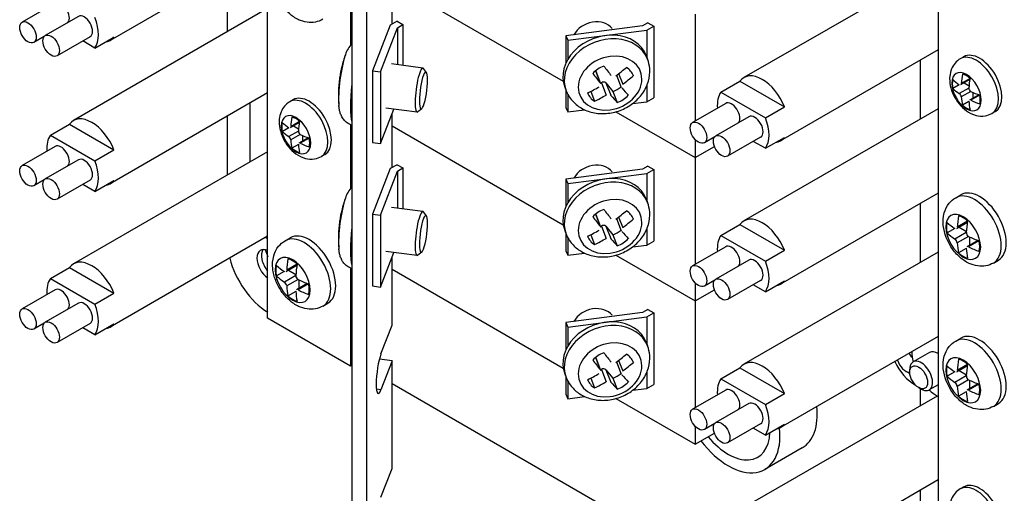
# Model space of a CAD drawing. Header units: inches. Extents: x 0 to 26.5, y 0 to 16.9.
# Tile 8 of 24: x 21.832 to 23.409, y 5.295 to 6.053. Entities that reach past the tile are written whole.
import ezdxf

# ---------------------------------------------------------------- set-up
doc = ezdxf.new("R2010")
doc.units = ezdxf.units.IN
doc.header["$LTSCALE"] = 0.5
doc.header["$MEASUREMENT"] = 0
doc.layers.add('AM_VIS', color=7, linetype='Continuous', lineweight=30)

msp = doc.modelspace()

# ---------------------------------------------------------------- linework, layer by layer
at = {"layer": 'AM_VIS', "color": 53}
for p, q in [((23.3029, 6.3329), (23.3029, 4.9551)), ((22.2289, 5.5751), (22.2289, 6.2599)), ((22.3615, 6.1149), (22.3615, 6.0124)), ((22.8351, 5.996), (22.8374, 5.9902)), ((22.4775, 5.9759), (22.4275, 5.9824)), ((22.4832, 5.969), (22.4786, 5.9752)), ((22.754, 5.9716), (22.7615, 5.9522)), ((22.7544, 5.971), (22.7621, 5.9512)), ((22.7877, 5.9645), (22.7953, 5.9448)), ((22.791, 5.9669), (22.7975, 5.9501)), ((22.8144, 5.9643), (22.8147, 5.9637)), ((22.7047, 5.9455), (22.707, 5.9396)), ((22.762, 5.9515), (22.7634, 5.9524)), ((22.7634, 5.9524), (22.7711, 5.9327)), ((22.7706, 5.952), (22.7783, 5.9323)), ((22.7706, 5.952), (22.7819, 5.9385)), ((22.7464, 5.9385), (22.7525, 5.9227)), ((22.7819, 5.9385), (22.7889, 5.9206)), ((22.4684, 5.9053), (22.4184, 5.9117)), ((22.4756, 5.9105), (22.4696, 5.9057)), ((22.3615, 5.8853), (22.3615, 5.7828)), ((22.8351, 5.7664), (22.8374, 5.7606)), ((22.4775, 5.7463), (22.4275, 5.7527)), ((22.4832, 5.7394), (22.4786, 5.7455)), ((22.754, 5.742), (22.7615, 5.7226)), ((22.7544, 5.7413), (22.7621, 5.7216)), ((22.7877, 5.7348), (22.7953, 5.7152)), ((22.791, 5.7373), (22.7975, 5.7205)), ((22.8144, 5.7347), (22.8147, 5.7341)), ((22.7047, 5.7158), (22.707, 5.71)), ((22.7464, 5.7089), (22.7525, 5.6931)), ((22.762, 5.7218), (22.7634, 5.7228)), ((22.7634, 5.7228), (22.7711, 5.7031)), ((22.7706, 5.7224), (22.7783, 5.7027)), ((22.7706, 5.7224), (22.7819, 5.7089)), ((22.7819, 5.7089), (22.7889, 5.6909)), ((22.4684, 5.6756), (22.4184, 5.6821)), ((22.4756, 5.6809), (22.4696, 5.6761)), ((22.3615, 5.6557), (22.3615, 5.4986)), ((22.3615, 5.4986), (22.2289, 5.5751)), ((22.8351, 5.5368), (22.8374, 5.5309)), ((22.754, 5.5124), (22.7615, 5.493)), ((22.7544, 5.5117), (22.7621, 5.4919)), ((22.7877, 5.5052), (22.7953, 5.4856)), ((22.791, 5.5077), (22.7975, 5.4909)), ((22.8144, 5.5051), (22.8147, 5.5044)), ((22.3639, 5.4999), (22.3615, 5.4986)), ((22.762, 5.4922), (22.7634, 5.4931)), ((22.7634, 5.4931), (22.7711, 5.4734)), ((22.7706, 5.4927), (22.7783, 5.473)), ((22.7706, 5.4927), (22.7819, 5.4792)), ((22.7047, 5.4862), (22.707, 5.4803)), ((22.7464, 5.4793), (22.7525, 5.4634)), ((22.7819, 5.4792), (22.7889, 5.4613))]:
    msp.add_line(p, q, dxfattribs=at)
at = {"layer": 'AM_VIS', "color": 31}
for p, q in [((22.3874, 6.2879), (22.3874, 5.1429)), ((22.3639, 6.2546), (22.3639, 5.146)), ((22.4283, 6.0462), (22.4283, 6.1331)), ((22.4283, 5.8165), (22.4283, 5.9034)), ((22.4283, 5.5643), (22.4283, 5.6738)), ((22.4104, 5.5181), (22.4283, 5.5643)), ((22.4283, 5.5069), (22.4078, 5.5096)), ((22.4283, 5.5069), (22.4104, 5.4607)), ((22.4283, 5.3347), (22.4283, 5.5069)), ((22.4104, 5.4607), (22.4031, 5.4616)), ((22.4104, 5.2885), (22.4283, 5.3347))]:
    msp.add_line(p, q, dxfattribs=at)
at = {"layer": 'AM_VIS', "color": 240}
for p, q in [((22.2289, 6.1658), (21.9764, 6.0199)), ((23.3029, 6.1403), (22.9917, 5.9607)), ((21.8887, 6.08), (21.8356, 6.0494)), ((21.9258, 6.0586), (21.8727, 6.028)), ((22.2274, 6.0706), (21.9178, 5.8918)), ((21.8711, 6.0266), (21.8544, 6.0169)), ((21.9445, 6.0261), (21.8915, 5.9955)), ((21.9522, 6.008), (21.9827, 6.0256)), ((21.9522, 6.008), (21.9327, 6.0193)), ((23.3029, 6.005), (23.0503, 5.8592)), ((22.9549, 5.9374), (22.9854, 5.955)), ((22.9854, 5.955), (23.0566, 5.9139)), ((22.2289, 5.9361), (21.9764, 5.7903)), ((22.9549, 5.9374), (23.0261, 5.8963)), ((22.9626, 5.9193), (22.9095, 5.8887)), ((23.0261, 5.8963), (23.0566, 5.9139)), ((23.3029, 5.9107), (22.9917, 5.731)), ((21.881, 5.8685), (21.9115, 5.8861)), ((21.9115, 5.8861), (21.9827, 5.845)), ((22.9997, 5.8979), (22.9467, 5.8672)), ((21.881, 5.8685), (21.9522, 5.8274)), ((22.945, 5.8658), (22.9283, 5.8562)), ((23.0184, 5.8654), (22.9654, 5.8348)), ((23.0261, 5.8473), (23.0066, 5.8585)), ((23.0261, 5.8473), (23.0566, 5.8649)), ((21.8887, 5.8504), (21.8356, 5.8198)), ((22.2289, 5.8418), (21.9178, 5.6621)), ((21.9522, 5.8274), (21.9827, 5.845)), ((21.9258, 5.829), (21.8727, 5.7983)), ((21.8711, 5.7969), (21.8544, 5.7873)), ((21.9445, 5.7965), (21.8915, 5.7659)), ((21.9522, 5.7784), (21.9327, 5.7896)), ((21.9522, 5.7784), (21.9827, 5.796)), ((23.3029, 5.7754), (23.0503, 5.6296)), ((22.9549, 5.7077), (22.9854, 5.7253)), ((22.9854, 5.7253), (23.0566, 5.6842)), ((22.2289, 5.7065), (21.9764, 5.5607)), ((22.9549, 5.7077), (23.0261, 5.6666)), ((22.9626, 5.6896), (22.9095, 5.659)), ((23.3029, 5.681), (22.9917, 5.5014)), ((23.0261, 5.6666), (23.0566, 5.6842)), ((22.9997, 5.6682), (22.9467, 5.6376)), ((21.881, 5.6388), (21.9115, 5.6564)), ((21.9115, 5.6564), (21.9827, 5.6154)), ((21.881, 5.6388), (21.9522, 5.5977)), ((22.945, 5.6362), (22.9283, 5.6266)), ((23.0184, 5.6357), (22.9654, 5.6051)), ((23.0261, 5.6176), (23.0566, 5.6353)), ((21.8887, 5.6208), (21.8356, 5.5901)), ((21.9522, 5.5977), (21.9827, 5.6154)), ((23.0261, 5.6176), (23.0066, 5.6289)), ((21.9258, 5.5993), (21.8727, 5.5687)), ((21.8711, 5.5673), (21.8544, 5.5577)), ((21.9445, 5.5668), (21.8915, 5.5362)), ((21.9522, 5.5488), (21.9327, 5.56)), ((21.9522, 5.5488), (21.9827, 5.5664)), ((23.3029, 5.5457), (23.0503, 5.3999)), ((22.9549, 5.4781), (22.9854, 5.4957)), ((22.9854, 5.4957), (23.0566, 5.4546)), ((22.9549, 5.4781), (23.0261, 5.437)), ((22.9626, 5.46), (22.9095, 5.4294)), ((23.3013, 5.4505), (22.9917, 5.2718)), ((23.0261, 5.437), (23.0566, 5.4546)), ((22.9997, 5.4386), (22.9467, 5.408)), ((22.945, 5.4065), (22.9283, 5.3969)), ((23.0184, 5.4061), (22.9654, 5.3755)), ((23.0261, 5.388), (23.0066, 5.3993)), ((23.0261, 5.388), (23.0566, 5.4056)), ((23.3029, 5.3161), (23.0503, 5.1703))]:
    msp.add_line(p, q, dxfattribs=at)
at = {"layer": 'AM_VIS', "color": 72}
for p, q in [((22.1645, 6.0342), (22.1645, 6.1286)), ((22.1645, 5.8046), (22.1645, 5.8989)), ((23.289, 5.5204), (23.2626, 5.5052)), ((23.2573, 5.4888), (23.2573, 5.4934)), ((22.9059, 5.1941), (22.4283, 5.4698)), ((23.2716, 5.464), (23.2756, 5.4617)), ((23.3029, 5.4687), (23.2885, 5.4604))]:
    msp.add_line(p, q, dxfattribs=at)
at = {"layer": 'AM_VIS', "color": 181}
for p, q in [((22.4283, 6.1128), (22.7022, 5.9547)), ((22.9136, 6.0623), (22.9136, 5.891)), ((22.8294, 6.0435), (22.7067, 6.0276)), ((22.838, 6.0485), (22.8294, 6.0435)), ((22.8363, 6.0367), (22.8473, 6.0431)), ((22.838, 6.0485), (22.8473, 6.0431)), ((22.8473, 6.0431), (22.8473, 5.9283)), ((22.7067, 6.0276), (22.7095, 6.0204)), ((22.7067, 6.0276), (22.7067, 5.9841)), ((22.7095, 6.0204), (22.8363, 6.0367)), ((22.8363, 6.0367), (22.8363, 5.993)), ((22.7095, 6.0204), (22.7095, 5.9896)), ((22.8363, 5.9478), (22.8363, 5.9219)), ((22.7067, 5.9403), (22.7067, 5.9128)), ((22.7095, 5.934), (22.7095, 5.9055)), ((22.8133, 5.919), (22.8363, 5.9219)), ((22.8363, 5.9219), (22.8473, 5.9283)), ((22.7067, 5.9128), (22.7095, 5.9055)), ((22.7095, 5.9055), (22.7364, 5.909)), ((22.7867, 5.9059), (22.9136, 5.8326)), ((22.9136, 5.8615), (22.9136, 5.8326)), ((22.9136, 5.8326), (22.9444, 5.8504))]:
    msp.add_line(p, q, dxfattribs=at)
at = {"layer": 'AM_VIS', "color": 201}
for p, q in [((22.4283, 6.1128), (22.7022, 5.9547)), ((22.4253, 6.0444), (22.3969, 5.9712)), ((22.4095, 5.9696), (22.4369, 6.0404)), ((22.4363, 6.0508), (22.4253, 6.0444)), ((22.4363, 6.0508), (22.4456, 6.0454)), ((22.4369, 6.0404), (22.4456, 6.0454)), ((22.4369, 6.0404), (22.4369, 5.9812)), ((22.4456, 6.0454), (22.4456, 5.98)), ((22.3969, 5.9712), (22.4095, 5.9696)), ((22.3969, 5.9712), (22.3969, 5.8564)), ((22.4095, 5.9696), (22.4095, 5.8548)), ((22.4095, 5.8548), (22.4309, 5.9101)), ((22.7867, 5.9059), (22.9136, 5.8326)), ((22.4283, 5.8832), (22.7022, 5.725)), ((22.4283, 5.8832), (22.7022, 5.725)), ((22.3969, 5.8564), (22.4095, 5.8548)), ((22.9136, 5.8326), (22.9444, 5.8504)), ((22.4363, 5.8211), (22.4253, 5.8148)), ((22.4363, 5.8211), (22.4456, 5.8158)), ((22.9136, 5.8326), (22.9136, 5.6614)), ((22.4253, 5.8148), (22.3969, 5.7416)), ((22.4095, 5.74), (22.4369, 5.8108)), ((22.4369, 5.8108), (22.4456, 5.8158)), ((22.4369, 5.8108), (22.4369, 5.7515)), ((22.4456, 5.8158), (22.4456, 5.7504)), ((22.8294, 5.8138), (22.7067, 5.798)), ((22.7095, 5.7907), (22.8363, 5.8071)), ((22.838, 5.8188), (22.8294, 5.8138)), ((22.8363, 5.8071), (22.8473, 5.8135)), ((22.8363, 5.8071), (22.8363, 5.7634)), ((22.838, 5.8188), (22.8473, 5.8135)), ((22.8473, 5.8135), (22.8473, 5.6987)), ((22.7067, 5.798), (22.7095, 5.7907)), ((22.7067, 5.798), (22.7067, 5.7545)), ((22.7095, 5.7907), (22.7095, 5.7599)), ((22.3969, 5.7416), (22.4095, 5.74)), ((22.3969, 5.7416), (22.3969, 5.6268)), ((22.4095, 5.74), (22.4095, 5.6251)), ((22.7067, 5.7106), (22.7067, 5.6832)), ((22.8363, 5.7181), (22.8363, 5.6923)), ((22.7095, 5.7044), (22.7095, 5.6759)), ((22.8363, 5.6923), (22.8473, 5.6987)), ((22.4095, 5.6251), (22.4309, 5.6805)), ((22.7067, 5.6832), (22.7095, 5.6759)), ((22.7095, 5.6759), (22.7364, 5.6794)), ((22.8133, 5.6893), (22.8363, 5.6923)), ((22.7867, 5.6762), (22.9136, 5.603)), ((22.7867, 5.6762), (22.9136, 5.603)), ((22.4283, 5.6535), (22.7022, 5.4954)), ((22.9136, 5.6318), (22.9136, 5.603)), ((22.3969, 5.6268), (22.4095, 5.6251)), ((22.9136, 5.603), (22.9444, 5.6208)), ((22.9136, 5.603), (22.9444, 5.6208)), ((22.9136, 5.603), (22.9136, 5.4317)), ((22.8294, 5.5842), (22.7067, 5.5683)), ((22.838, 5.5892), (22.8294, 5.5842)), ((22.8363, 5.5775), (22.8473, 5.5838)), ((22.838, 5.5892), (22.8473, 5.5838)), ((22.8473, 5.5838), (22.8473, 5.469)), ((22.7067, 5.5683), (22.7095, 5.5611)), ((22.7067, 5.5683), (22.7067, 5.5249)), ((22.7095, 5.5611), (22.8363, 5.5775)), ((22.8363, 5.5775), (22.8363, 5.5338)), ((22.7095, 5.5611), (22.7095, 5.5303)), ((22.8363, 5.4885), (22.8363, 5.4626)), ((22.7067, 5.481), (22.7067, 5.4535)), ((22.7095, 5.4747), (22.7095, 5.4463)), ((22.8133, 5.4597), (22.8363, 5.4626)), ((22.8363, 5.4626), (22.8473, 5.469)), ((22.7067, 5.4535), (22.7095, 5.4463)), ((22.7095, 5.4463), (22.7364, 5.4497)), ((22.7867, 5.4466), (22.9136, 5.3733)), ((22.9136, 5.4022), (22.9136, 5.3733)), ((22.9136, 5.3733), (22.9444, 5.3911))]:
    msp.add_line(p, q, dxfattribs=at)
at = {"layer": 'AM_VIS', "color": 161}
for p, q in [((23.3438, 5.994), (23.3383, 5.9908)), ((23.2741, 5.9884), (23.2741, 5.8941)), ((23.3366, 5.9492), (23.3263, 5.9433)), ((23.3537, 5.9574), (23.3388, 5.9488)), ((23.3539, 5.959), (23.3398, 5.9509)), ((23.3444, 5.9521), (23.3523, 5.9475)), ((23.352, 5.9438), (23.3367, 5.935)), ((23.3551, 5.9385), (23.3398, 5.9297)), ((23.3677, 5.9332), (23.3528, 5.9246)), ((23.3692, 5.9326), (23.3551, 5.9244)), ((23.3584, 5.937), (23.3584, 5.9278)), ((22.2002, 5.9195), (22.2002, 5.8252)), ((22.2699, 5.9252), (22.2644, 5.922)), ((23.352, 5.9225), (23.3417, 5.9165)), ((23.3945, 5.9064), (23.3889, 5.9032)), ((22.2797, 5.8885), (22.2649, 5.88)), ((22.28, 5.8902), (22.2659, 5.882)), ((22.2705, 5.8832), (22.2784, 5.8786)), ((22.2627, 5.8803), (22.2524, 5.8744)), ((22.2781, 5.8749), (22.2628, 5.8661)), ((22.2812, 5.8697), (22.2659, 5.8608)), ((22.2845, 5.8681), (22.2845, 5.8589)), ((22.2781, 5.8536), (22.2678, 5.8477)), ((22.2937, 5.8643), (22.2789, 5.8557)), ((22.2953, 5.8637), (22.2812, 5.8555)), ((22.3206, 5.8375), (22.315, 5.8343)), ((23.2741, 5.7588), (23.2741, 5.6644)), ((22.2256, 5.7046), (22.2289, 5.7026)), ((23.2741, 5.4625), (23.2741, 5.4348)), ((23.2741, 5.2995), (23.2741, 5.2051)), ((23.3438, 5.3051), (23.3383, 5.3019))]:
    msp.add_line(p, q, dxfattribs=at)
at = {"layer": 'AM_VIS', "color": 132}
for p, q in [((23.3309, 5.7682), (23.339, 5.7729)), ((23.3496, 5.7286), (23.3322, 5.7185)), ((23.3499, 5.7305), (23.3333, 5.7209)), ((23.3295, 5.7189), (23.317, 5.7117)), ((23.3479, 5.7125), (23.3297, 5.702)), ((23.3362, 5.7208), (23.348, 5.714)), ((22.257, 5.6993), (22.2651, 5.704)), ((23.3516, 5.7062), (23.3333, 5.6957)), ((23.3663, 5.6996), (23.3489, 5.6896)), ((23.3681, 5.6989), (23.3516, 5.6894)), ((23.3529, 5.7056), (23.3529, 5.6919)), ((23.3479, 5.687), (23.3354, 5.6798)), ((22.276, 5.6616), (22.2594, 5.652)), ((23.3913, 5.6636), (23.3993, 5.6683)), ((22.2556, 5.6501), (22.243, 5.6428)), ((22.2757, 5.6597), (22.2582, 5.6496)), ((22.2622, 5.6519), (22.2741, 5.6451)), ((22.274, 5.6436), (22.2558, 5.6331)), ((22.2776, 5.6373), (22.2594, 5.6268)), ((22.2924, 5.6307), (22.2749, 5.6207)), ((22.2942, 5.63), (22.2776, 5.6205)), ((22.279, 5.6367), (22.279, 5.623)), ((22.274, 5.6182), (22.2615, 5.6109)), ((22.3173, 5.5947), (22.3254, 5.5994)), ((23.3309, 5.5385), (23.339, 5.5432)), ((23.3295, 5.4893), (23.317, 5.4821)), ((23.3496, 5.4989), (23.3322, 5.4889)), ((23.3499, 5.5008), (23.3333, 5.4913)), ((23.3362, 5.4912), (23.348, 5.4843)), ((23.3479, 5.4829), (23.3297, 5.4724)), ((23.3516, 5.4766), (23.3333, 5.466)), ((23.3529, 5.4759), (23.3529, 5.4622)), ((23.3479, 5.4574), (23.3354, 5.4502)), ((23.3663, 5.47), (23.3489, 5.4599)), ((23.3681, 5.4693), (23.3516, 5.4597)), ((23.3913, 5.434), (23.3993, 5.4386))]:
    msp.add_line(p, q, dxfattribs=at)
at = {"layer": 'AM_VIS', "color": 33}
for p, q in [((23.3025, 5.5455), (23.3029, 5.5453)), ((23.2508, 5.4905), (23.2549, 5.4881)), ((23.2663, 5.4679), (23.2671, 5.4674)), ((23.3019, 5.4502), (23.3029, 5.4496))]:
    msp.add_line(p, q, dxfattribs=at)
at = {"layer": 'AM_VIS', "color": 150}
msp.add_line((23.0849, 5.3675), (23.0252, 5.3331), dxfattribs=at)
at = {"layer": 'AM_VIS', "color": 53}
for centre, radius, start, end in [((22.3975, 5.9831), 0.0463, 136.5548, 162.0986), ((22.5297, 5.9333), 0.1875, 160.0181, 166.2819), ((22.5297, 5.9333), 0.1875, 172.0818, 185.2489), ((22.3975, 5.7534), 0.0463, 136.5548, 162.0986), ((22.5297, 5.7036), 0.1875, 160.0181, 166.2819), ((22.5297, 5.7036), 0.1875, 172.0818, 185.2489)]:
    msp.add_arc(centre, radius, start, end, dxfattribs=at)
at = {"layer": 'AM_VIS', "color": 161}
for centre, radius, start, end in [((23.3317, 5.9286), 0.00814, 7.9516, 52.0484), ((23.3578, 5.9437), 0.00582, 178.3467, 241.6533), ((22.2839, 5.8748), 0.00582, 178.3467, 241.6533), ((22.2578, 5.8597), 0.00814, 7.9516, 52.0484)]:
    msp.add_arc(centre, radius, start, end, dxfattribs=at)
at = {"layer": 'AM_VIS', "color": 132}
for centre, radius, start, end in [((23.355, 5.7124), 0.00706, 178.9316, 241.0684), ((23.324, 5.6945), 0.00946, 7.3443, 52.6557), ((22.25, 5.6256), 0.00946, 7.3443, 52.6557), ((22.2811, 5.6435), 0.00706, 178.9316, 241.0684), ((23.324, 5.4648), 0.00946, 7.3443, 52.6557), ((23.355, 5.4827), 0.00706, 178.9316, 241.0684)]:
    msp.add_arc(centre, radius, start, end, dxfattribs=at)
at = {"layer": 'AM_VIS', "color": 240}
for centre, major_axis, start_param, end_param in [((21.898, 6.0638), (-0.0094, 0.0162), 3.342434, 6.283185), ((21.9352, 6.0424), (-0.0094, 0.0162), 3.141593, 6.283185), ((21.9166, 6.0531), (-0.0293, 0.0507), 3.389479, 4.464502), ((21.845, 6.0332), (-0.0094, 0.0162), 0.785398, 7.068583), ((21.8821, 6.0117), (-0.0094, 0.0162), 0.785398, 7.068583), ((21.9471, 6.0707), (-0.0293, 0.0507), 2.893706, 3.389479), ((23.021, 5.9099), (-0.0293, 0.0507), 4.464502, 6.531072), ((22.9905, 5.8923), (-0.0293, 0.0507), 0.247887, 0.880476), ((22.972, 5.903), (-0.0094, 0.0162), 3.342434, 6.283185), ((23.0091, 5.8816), (-0.0094, 0.0162), 3.141593, 6.283185), ((21.9471, 5.841), (-0.0293, 0.0507), 4.464502, 6.531072), ((22.9189, 5.8724), (-0.0094, 0.0162), 0.785398, 7.068583), ((22.9905, 5.8923), (-0.0293, 0.0507), 3.389479, 4.464502), ((21.9166, 5.8234), (-0.0293, 0.0507), 0.247887, 0.880476), ((22.956, 5.851), (-0.0094, 0.0162), 0.785398, 7.068583), ((21.898, 5.8342), (-0.0094, 0.0162), 3.342434, 6.283185), ((23.021, 5.9099), (-0.0293, 0.0507), 2.893706, 3.389479), ((21.845, 5.8035), (-0.0094, 0.0162), 0.785398, 7.068583), ((21.9352, 5.8127), (-0.0094, 0.0162), 3.141593, 6.283185), ((21.9166, 5.8234), (-0.0293, 0.0507), 3.389479, 4.464502), ((21.8821, 5.7821), (-0.0094, 0.0162), 0.785398, 7.068583), ((21.9471, 5.841), (-0.0293, 0.0507), 2.893706, 3.389479), ((23.021, 5.6803), (-0.0293, 0.0507), 4.464502, 6.531072), ((22.9905, 5.6627), (-0.0293, 0.0507), 0.247887, 0.880476), ((22.972, 5.6734), (-0.0094, 0.0162), 3.342434, 6.283185), ((21.9471, 5.6114), (-0.0293, 0.0507), 4.464502, 6.531072), ((22.9189, 5.6428), (-0.0094, 0.0162), 0.785398, 7.068583), ((23.0091, 5.652), (-0.0094, 0.0162), 3.141593, 6.283185), ((22.9905, 5.6627), (-0.0293, 0.0507), 3.389479, 4.464502), ((21.9166, 5.5938), (-0.0293, 0.0507), 0.247887, 0.880476), ((22.956, 5.6214), (-0.0094, 0.0162), 0.785398, 7.068583), ((23.021, 5.6803), (-0.0293, 0.0507), 2.893706, 3.389479), ((21.898, 5.6045), (-0.0094, 0.0162), 3.342434, 6.283185), ((21.9352, 5.5831), (-0.0094, 0.0162), 3.141593, 6.283185), ((21.845, 5.5739), (-0.0094, 0.0162), 0.785398, 7.068583), ((21.9166, 5.5938), (-0.0293, 0.0507), 3.389479, 4.464502), ((21.8821, 5.5525), (-0.0094, 0.0162), 0.785398, 7.068583), ((21.9471, 5.6114), (-0.0293, 0.0507), 2.893706, 3.389479), ((23.021, 5.4507), (-0.0293, 0.0507), 4.464502, 6.531072), ((22.9905, 5.4331), (-0.0293, 0.0507), 0.247887, 0.880476), ((22.972, 5.4438), (-0.0094, 0.0162), 3.342434, 6.283185), ((23.0091, 5.4223), (-0.0094, 0.0162), 3.141593, 6.283185), ((22.9189, 5.4131), (-0.0094, 0.0162), 0.785398, 7.068583), ((22.9905, 5.4331), (-0.0293, 0.0507), 3.389479, 4.464502), ((22.956, 5.3917), (-0.0094, 0.0162), 0.785398, 7.068583), ((23.021, 5.4507), (-0.0293, 0.0507), 2.893706, 3.389479)]:
    msp.add_ellipse(centre, major_axis=major_axis, ratio=0.57735, start_param=start_param, end_param=end_param, dxfattribs=at)
at = {"layer": 'AM_VIS', "color": 53}
for centre, major_axis, ratio, start_param, end_param in [((22.7506, 6.0204), (-0.0332, -0.0129), 0.796765, 3.37706, 5.524076), ((22.7699, 5.9708), (0.0652, 0.0253), 0.796765, 0, 3.141593), ((22.7722, 5.9649), (0.0652, 0.0253), 0.796765, 0, 3.141593), ((22.354, 5.956), (0.0067, 0.0519), 0.178415, 0.673016, 2.468576), ((22.7773, 5.9517), (0.0488, 0.0189), 0.796765, 5.983471, 12.266656), ((22.3507, 5.9564), (0.005, 0.0389), 0.178415, 1.012991, 1.468393), ((22.4729, 5.9406), (0.0046, 0.0353), 0.178415, 6.100853, 9.607111), ((22.778, 5.9498), (-0.0365, -0.0142), 0.796765, 4.701556, 5.25401), ((22.7468, 6.059), (-0.1031, 0.1562), 0.158499, 1.999804, 2.116852), ((22.7324, 6.0598), (0.1433, 0.1204), 0.583132, 4.601769, 4.718816), ((22.778, 5.9498), (-0.0365, -0.0142), 0.796765, 3.13076, 3.683213), ((22.5277, 5.9235), (0.1835, -0.0371), 0.363717, 3.131525, 3.163887), ((22.4784, 5.9399), (0.0038, 0.0298), 0.178415, 2.197854, 8.481039), ((22.7291, 6.0473), (-0.1031, 0.1562), 0.158499, 1.999804, 2.116852), ((22.7495, 5.969), (-0.00498, -0.00193), 0.796765, 3.141593, 3.335748), ((22.7435, 6.0465), (0.1433, 0.1204), 0.583132, 4.601769, 4.718816), ((22.3768, 5.953), (0.009, 0.0694), 0.178415, 1.633733, 2.761975), ((22.7324, 6.0598), (0.1433, 0.1204), 0.583132, 4.313233, 4.43028), ((22.7662, 5.9491), (-0.00498, -0.00193), 0.796765, 3.406987, 4.977783), ((22.7711, 5.9678), (0.0365, 0.0142), 0.796765, 4.701556, 5.086779), ((22.778, 5.9498), (-0.0365, -0.0142), 0.796765, 6.272353, 6.824806), ((22.7435, 6.0465), (0.1433, 0.1204), 0.583132, 4.313233, 4.43028), ((22.7291, 6.0473), (-0.1031, 0.1562), 0.158499, 2.28834, 2.405388), ((22.778, 5.9498), (-0.0365, -0.0142), 0.796765, 1.559964, 2.112417), ((22.7468, 6.059), (-0.1031, 0.1562), 0.158499, 2.28834, 2.405388), ((22.7506, 5.7908), (-0.0332, -0.0129), 0.796765, 3.37706, 5.524076), ((22.7699, 5.7411), (0.0652, 0.0253), 0.796765, 0, 3.141593), ((22.7722, 5.7353), (0.0652, 0.0253), 0.796765, 0, 3.141593), ((22.354, 5.7263), (0.0067, 0.0519), 0.178415, 0.673016, 2.468576), ((22.7773, 5.7221), (0.0488, 0.0189), 0.796765, 5.983471, 12.266656), ((22.3507, 5.7267), (0.005, 0.0389), 0.178415, 1.012991, 1.468393), ((22.4729, 5.7109), (0.0046, 0.0353), 0.178415, 6.100853, 9.607111), ((22.4784, 5.7102), (0.0038, 0.0298), 0.178415, 2.197854, 8.481039), ((22.778, 5.7202), (-0.0365, -0.0142), 0.796765, 4.701556, 5.25401), ((22.7495, 5.7394), (-0.00498, -0.00193), 0.796765, 3.141593, 3.335748), ((22.7468, 5.8293), (-0.1031, 0.1562), 0.158499, 1.999804, 2.116852), ((22.7324, 5.8302), (0.1433, 0.1204), 0.583132, 4.601769, 4.718816), ((22.778, 5.7202), (-0.0365, -0.0142), 0.796765, 3.13076, 3.683213), ((22.5277, 5.6939), (0.1835, -0.0371), 0.363717, 3.131525, 3.163887), ((22.7291, 5.8177), (-0.1031, 0.1562), 0.158499, 1.999804, 2.116852), ((22.7435, 5.8169), (0.1433, 0.1204), 0.583132, 4.601769, 4.718816), ((22.3768, 5.7234), (0.009, 0.0694), 0.178415, 1.633733, 2.761975), ((22.7324, 5.8302), (0.1433, 0.1204), 0.583132, 4.313233, 4.43028), ((22.7662, 5.7195), (-0.00498, -0.00193), 0.796765, 3.406987, 4.977783), ((22.7711, 5.7381), (0.0365, 0.0142), 0.796765, 4.701556, 5.086779), ((22.7468, 5.8293), (-0.1031, 0.1562), 0.158499, 2.28834, 2.405388), ((22.778, 5.7202), (-0.0365, -0.0142), 0.796765, 6.272353, 6.824806), ((22.7435, 5.8169), (0.1433, 0.1204), 0.583132, 4.313233, 4.43028), ((22.7291, 5.8177), (-0.1031, 0.1562), 0.158499, 2.28834, 2.405388), ((22.778, 5.7202), (-0.0365, -0.0142), 0.796765, 1.559964, 2.112417), ((22.7506, 5.5611), (-0.0332, -0.0129), 0.796765, 3.37706, 5.524076), ((22.7699, 5.5115), (0.0652, 0.0253), 0.796765, 0, 3.141593), ((22.7722, 5.5056), (0.0652, 0.0253), 0.796765, 0, 3.141593), ((22.7773, 5.4924), (0.0488, 0.0189), 0.796765, 5.983471, 12.266656), ((22.778, 5.4906), (-0.0365, -0.0142), 0.796765, 4.701556, 5.25401), ((22.7468, 5.5997), (-0.1031, 0.1562), 0.158499, 1.999804, 2.116852), ((22.7291, 5.5881), (-0.1031, 0.1562), 0.158499, 1.999804, 2.116852), ((22.7495, 5.5098), (-0.00498, -0.00193), 0.796765, 3.141593, 3.335748), ((22.7324, 5.6005), (0.1433, 0.1204), 0.583132, 4.601769, 4.718816), ((22.7435, 5.5872), (0.1433, 0.1204), 0.583132, 4.601769, 4.718816), ((22.778, 5.4906), (-0.0365, -0.0142), 0.796765, 3.13076, 3.683213), ((22.7662, 5.4898), (-0.00498, -0.00193), 0.796765, 3.406987, 4.977783), ((22.7324, 5.6005), (0.1433, 0.1204), 0.583132, 4.313233, 4.43028), ((22.778, 5.4906), (-0.0365, -0.0142), 0.796765, 6.272353, 6.824806), ((22.7435, 5.5872), (0.1433, 0.1204), 0.583132, 4.313233, 4.43028), ((22.7291, 5.5881), (-0.1031, 0.1562), 0.158499, 2.28834, 2.405388), ((22.7711, 5.5085), (0.0365, 0.0142), 0.796765, 4.701556, 5.086779), ((22.778, 5.4906), (-0.0365, -0.0142), 0.796765, 1.559964, 2.112417), ((22.7468, 5.5997), (-0.1031, 0.1562), 0.158499, 2.28834, 2.405388)]:
    msp.add_ellipse(centre, major_axis=major_axis, ratio=ratio, start_param=start_param, end_param=end_param, dxfattribs=at)
at = {"layer": 'AM_VIS', "color": 161}
for centre, major_axis, start_param, end_param in [((23.3636, 5.947), (-0.0253, 0.0438), 3.141593, 6.283185), ((23.3692, 5.9502), (-0.0253, 0.0438), 3.141593, 6.283185), ((23.3482, 5.9381), (-0.0167, 0.029), 3.926991, 10.210176), ((23.4386, 5.9974), (0.0702, 0.1216), 2.137292, 2.263725), ((23.3478, 5.9379), (-0.0158, 0.0274), 5.221561, 5.774014), ((23.3478, 5.9379), (-0.0158, 0.0274), 0.509172, 1.061625), ((23.4447, 6.0009), (-0.1404, 0), 0.566496, 0.692929), ((23.4508, 5.9903), (0.0702, 0.1216), 2.137292, 2.263725), ((22.2952, 5.8813), (-0.0253, 0.0438), 3.141593, 6.283185), ((23.4447, 5.9868), (-0.1404, 0), 0.566496, 0.692929), ((23.4386, 5.9974), (0.0702, 0.1216), 2.448664, 2.575097), ((23.4447, 6.0009), (-0.1404, 0), 0.877868, 1.0043), ((23.3478, 5.9379), (-0.0158, 0.0274), 3.650764, 4.203217), ((22.2897, 5.8781), (-0.0253, 0.0438), 3.141593, 6.283185), ((23.3478, 5.9379), (-0.0158, 0.0274), 2.079968, 2.632421), ((23.4508, 5.9903), (0.0702, 0.1216), 2.448664, 2.575097), ((23.4447, 5.9868), (-0.1404, 0), 0.877868, 1.0043), ((22.2742, 5.8692), (-0.0167, 0.029), 3.926991, 10.210176), ((22.2739, 5.869), (-0.0158, 0.0274), 0.509172, 1.061625), ((22.3708, 5.932), (-0.1404, 0), 0.566496, 0.692929), ((22.3647, 5.9285), (0.0702, 0.1216), 2.137292, 2.263725), ((22.2739, 5.869), (-0.0158, 0.0274), 5.221561, 5.774014), ((22.3769, 5.9214), (0.0702, 0.1216), 2.137292, 2.263725), ((22.3708, 5.9179), (-0.1404, 0), 0.566496, 0.692929), ((22.3708, 5.932), (-0.1404, 0), 0.877868, 1.0043), ((22.3647, 5.9285), (0.0702, 0.1216), 2.448664, 2.575097), ((22.3769, 5.9214), (0.0702, 0.1216), 2.448664, 2.575097), ((22.3708, 5.9179), (-0.1404, 0), 0.877868, 1.0043), ((22.2739, 5.869), (-0.0158, 0.0274), 3.650764, 4.203217), ((22.2739, 5.869), (-0.0158, 0.0274), 2.079968, 2.632421), ((23.3636, 5.2581), (-0.0253, 0.0438), 3.141593, 6.283185), ((23.3692, 5.2613), (-0.0253, 0.0438), 3.141593, 6.283185)]:
    msp.add_ellipse(centre, major_axis=major_axis, ratio=0.57735, start_param=start_param, end_param=end_param, dxfattribs=at)
at = {"layer": 'AM_VIS', "color": 132}
for centre, major_axis, start_param, end_param in [((23.3611, 5.7159), (-0.0302, 0.0523), 3.141593, 6.283185), ((23.3692, 5.7206), (-0.0302, 0.0523), 3.141593, 6.283185), ((23.3429, 5.7054), (-0.0198, 0.0343), 0.785398, 7.068583), ((23.3427, 5.7053), (-0.0189, 0.0327), 0.509172, 1.061625), ((23.4752, 5.7902), (-0.191, 0), 0.593884, 0.704373), ((23.4679, 5.786), (0.0955, 0.1654), 2.164681, 2.275169), ((23.3427, 5.7053), (-0.0189, 0.0327), 5.221561, 5.774014), ((23.4825, 5.7776), (0.0955, 0.1654), 2.164681, 2.275169), ((22.2872, 5.647), (-0.0302, 0.0523), 3.141593, 6.283185), ((22.2952, 5.6517), (-0.0302, 0.0523), 3.141593, 6.283185), ((23.4752, 5.7734), (-0.191, 0), 0.593884, 0.704373), ((23.4679, 5.786), (0.0955, 0.1654), 2.43722, 2.547708), ((23.4752, 5.7902), (-0.191, 0), 0.866423, 0.976912), ((23.3427, 5.7053), (-0.0189, 0.0327), 3.650764, 4.203217), ((22.269, 5.6365), (-0.0198, 0.0343), 0.785398, 7.068583), ((23.3427, 5.7053), (-0.0189, 0.0327), 2.079968, 2.632421), ((23.4825, 5.7776), (0.0955, 0.1654), 2.43722, 2.547708), ((23.4752, 5.7734), (-0.191, 0), 0.866423, 0.976912), ((22.394, 5.7171), (0.0955, 0.1654), 2.164681, 2.275169), ((22.2687, 5.6364), (-0.0189, 0.0327), 5.221561, 5.774014), ((22.4086, 5.7087), (0.0955, 0.1654), 2.164681, 2.275169), ((22.2687, 5.6364), (-0.0189, 0.0327), 0.509172, 1.061625), ((22.4013, 5.7213), (-0.191, 0), 0.593884, 0.704373), ((22.4013, 5.7045), (-0.191, 0), 0.593884, 0.704373), ((22.4013, 5.7213), (-0.191, 0), 0.866423, 0.976912), ((22.2687, 5.6364), (-0.0189, 0.0327), 3.650764, 4.203217), ((22.394, 5.7171), (0.0955, 0.1654), 2.43722, 2.547708), ((22.4086, 5.7087), (0.0955, 0.1654), 2.43722, 2.547708), ((22.4013, 5.7045), (-0.191, 0), 0.866423, 0.976912), ((22.2687, 5.6364), (-0.0189, 0.0327), 2.079968, 2.632421), ((23.3692, 5.4909), (-0.0302, 0.0523), 3.141593, 6.283185), ((23.3611, 5.4863), (-0.0302, 0.0523), 3.141593, 6.283185), ((23.3429, 5.4758), (-0.0198, 0.0343), 0.785398, 7.068583), ((23.4679, 5.5564), (0.0955, 0.1654), 2.164681, 2.275169), ((23.3427, 5.4756), (-0.0189, 0.0327), 5.221561, 5.774014), ((23.3427, 5.4756), (-0.0189, 0.0327), 0.509172, 1.061625), ((23.4752, 5.5606), (-0.191, 0), 0.593884, 0.704373), ((23.4825, 5.548), (0.0955, 0.1654), 2.164681, 2.275169), ((23.4752, 5.5438), (-0.191, 0), 0.593884, 0.704373), ((23.4752, 5.5606), (-0.191, 0), 0.866423, 0.976912), ((23.4679, 5.5564), (0.0955, 0.1654), 2.43722, 2.547708), ((23.4825, 5.548), (0.0955, 0.1654), 2.43722, 2.547708), ((23.4752, 5.5438), (-0.191, 0), 0.866423, 0.976912), ((23.3427, 5.4756), (-0.0189, 0.0327), 3.650764, 4.203217), ((23.3427, 5.4756), (-0.0189, 0.0327), 2.079968, 2.632421)]:
    msp.add_ellipse(centre, major_axis=major_axis, ratio=0.57735, start_param=start_param, end_param=end_param, dxfattribs=at)
at = {"layer": 'AM_VIS', "color": 72}
for centre, major_axis, start_param, end_param in [((22.2308, 5.6604), (-0.0135, 0.0234), 5.595688, 8.541479), ((22.238, 5.6646), (-0.0135, 0.0234), 0.270603, 1.860342), ((22.264, 5.6795), (-0.0294, 0.051), 1.152184, 1.357059), ((22.2308, 5.6604), (-0.0469, 0.0812), 1.120025, 2.32804), ((23.2756, 5.4828), (-0.0129, 0.0224), 2.356194, 7.068583), ((23.2716, 5.4805), (-0.0101, 0.0175), 3.926991, 10.210176), ((23.0263, 5.469), (-0.0586, 0.1015), 3.141593, 4.052363)]:
    msp.add_ellipse(centre, major_axis=major_axis, ratio=0.57735, start_param=start_param, end_param=end_param, dxfattribs=at)
at = {"layer": 'AM_VIS', "color": 33}
for centre, major_axis, start_param, end_param in [((23.3019, 5.498), (-0.0293, 0.0507), 5.47505, 5.483673), ((23.3019, 5.498), (-0.0293, 0.0507), 0.799513, 1.113415), ((23.3019, 5.498), (-0.0129, 0.0224), 5.44628, 6.283185), ((23.2663, 5.5157), (-0.0293, 0.0507), 1.439045, 2.356194), ((23.2508, 5.5068), (-0.01, 0.0173), 1.175071, 2.834413), ((23.2508, 5.5068), (-0.01, 0.0173), 4.733963, 5.108115), ((23.2549, 5.5092), (-0.0129, 0.0224), 2.356194, 2.488479), ((23.2663, 5.5157), (-0.0293, 0.0507), 2.356194, 2.374794), ((23.3019, 5.498), (-0.0293, 0.0507), 2.028178, 2.356194), ((23.3019, 5.498), (-0.0293, 0.0507), 2.356194, 2.378932)]:
    msp.add_ellipse(centre, major_axis=major_axis, ratio=0.57735, start_param=start_param, end_param=end_param, dxfattribs=at)
at = {"layer": 'AM_VIS', "color": 31}
msp.add_ellipse((22.4104, 5.4894), major_axis=(0.0045, 0.0349), ratio=0.178415, start_param=0.627058, end_param=3.76865, dxfattribs=at)
at = {"layer": 'AM_VIS', "color": 150}
for major_axis, start_param, end_param in [((-0.0586, 0.1015), 1.799047, 4.053102), ((-0.0473, 0.082), 1.854634, 3.879441)]:
    msp.add_ellipse((22.9666, 5.4346), major_axis=major_axis, ratio=0.57735, start_param=start_param, end_param=end_param, dxfattribs=at)
at = {"layer": 'AM_VIS', "color": 132}
for points in [[(22.3173, 6.054), (22.3136, 6.0518), (22.3094, 6.0503), (22.3008, 6.0487), (22.2964, 6.0487), (22.2873, 6.0499), (22.2827, 6.0514), (22.273, 6.0559), (22.2681, 6.0593), (22.2588, 6.0674), (22.2545, 6.0724), (22.2471, 6.0832), (22.2441, 6.089), (22.2394, 6.1012), (22.2377, 6.1075), (22.2364, 6.1206), (22.2367, 6.1273), (22.2401, 6.1395), (22.2426, 6.1448), (22.2493, 6.1531), (22.2529, 6.1562), (22.257, 6.1586)], [(23.3913, 5.6636), (23.3875, 5.6614), (23.3833, 5.6599), (23.3747, 5.6583), (23.3703, 5.6583), (23.3612, 5.6595), (23.3566, 5.661), (23.3469, 5.6656), (23.342, 5.6689), (23.3327, 5.677), (23.3284, 5.682), (23.321, 5.6928), (23.318, 5.6986), (23.3133, 5.7108), (23.3117, 5.7172), (23.3104, 5.7302), (23.3106, 5.7369), (23.314, 5.7491), (23.3165, 5.7545), (23.3233, 5.7627), (23.3268, 5.7658), (23.3309, 5.7682)], [(22.3173, 5.5947), (22.3136, 5.5925), (22.3094, 5.591), (22.3008, 5.5894), (22.2964, 5.5894), (22.2873, 5.5907), (22.2827, 5.5922), (22.273, 5.5967), (22.2681, 5.6), (22.2588, 5.6082), (22.2545, 5.6131), (22.2471, 5.6239), (22.2441, 5.6297), (22.2394, 5.6419), (22.2377, 5.6483), (22.2364, 5.6613), (22.2367, 5.668), (22.2401, 5.6802), (22.2426, 5.6856), (22.2493, 5.6938), (22.2529, 5.697), (22.257, 5.6993)], [(23.3913, 5.434), (23.3875, 5.4318), (23.3833, 5.4303), (23.3747, 5.4287), (23.3703, 5.4287), (23.3612, 5.4299), (23.3566, 5.4314), (23.3469, 5.4359), (23.342, 5.4392), (23.3327, 5.4474), (23.3284, 5.4524), (23.321, 5.4632), (23.318, 5.469), (23.3133, 5.4812), (23.3117, 5.4875), (23.3104, 5.5006), (23.3106, 5.5073), (23.314, 5.5194), (23.3165, 5.5248), (23.3233, 5.5331), (23.3268, 5.5362), (23.3309, 5.5385)]]:
    msp.add_open_spline(points, degree=3, knots=[3.926991, 3.926991, 3.926991, 3.926991, 4.127921, 4.127921, 4.345362, 4.345362, 4.614578, 4.614578, 4.9669, 4.9669, 5.366375, 5.366375, 5.763064, 5.763064, 6.16156, 6.16156, 6.553484, 6.553484, 6.853188, 6.853188, 7.068583, 7.068583, 7.068583, 7.068583], dxfattribs=at)
at = {"layer": 'AM_VIS', "color": 53}
for points, knots in [([(22.707, 5.9396), (22.7092, 5.9339), (22.7124, 5.9286), (22.7205, 5.9191), (22.7254, 5.9151), (22.7366, 5.9085), (22.743, 5.9061), (22.7566, 5.903), (22.7639, 5.9026), (22.7787, 5.9037), (22.7862, 5.9053), (22.8005, 5.9107), (22.8073, 5.9144), (22.8195, 5.9236), (22.8249, 5.929), (22.8335, 5.9412), (22.8367, 5.9478), (22.8406, 5.9613), (22.8414, 5.9681), (22.8404, 5.9801), (22.8393, 5.9853), (22.8374, 5.9902)], [1.870511, 1.870511, 1.870511, 1.870511, 2.146227, 2.146227, 2.431682, 2.431682, 2.741384, 2.741384, 3.076865, 3.076865, 3.427335, 3.427335, 3.781935, 3.781935, 4.13298, 4.13298, 4.469005, 4.469005, 4.777017, 4.777017, 5.012103, 5.012103, 5.012103, 5.012103]), ([(22.3639, 5.8845), (22.3625, 5.8849), (22.3611, 5.8854), (22.3573, 5.8873), (22.3552, 5.8889), (22.3514, 5.8923), (22.35, 5.8942), (22.3474, 5.8983), (22.3465, 5.9004), (22.345, 5.9043), (22.3445, 5.9061), (22.3438, 5.9097), (22.3435, 5.9115), (22.3431, 5.9142), (22.343, 5.9151), (22.3429, 5.9161)], [3.7967447, 3.7967447, 3.7967447, 3.7967447, 3.8284186, 3.8284186, 3.8941523, 3.8941523, 3.9780904, 3.9780904, 4.0986654, 4.0986654, 4.2332687, 4.2332687, 4.367872, 4.367872, 4.4416667, 4.4416667, 4.4416667, 4.4416667]), ([(22.707, 5.71), (22.7092, 5.7042), (22.7124, 5.6989), (22.7205, 5.6895), (22.7254, 5.6855), (22.7366, 5.6789), (22.743, 5.6765), (22.7566, 5.6734), (22.7639, 5.6729), (22.7787, 5.674), (22.7862, 5.6757), (22.8005, 5.6811), (22.8073, 5.6848), (22.8195, 5.694), (22.8249, 5.6994), (22.8335, 5.7115), (22.8367, 5.7181), (22.8406, 5.7316), (22.8414, 5.7385), (22.8404, 5.7505), (22.8393, 5.7557), (22.8374, 5.7606)], [1.870511, 1.870511, 1.870511, 1.870511, 2.146227, 2.146227, 2.431682, 2.431682, 2.741384, 2.741384, 3.076865, 3.076865, 3.427335, 3.427335, 3.781935, 3.781935, 4.13298, 4.13298, 4.469005, 4.469005, 4.777017, 4.777017, 5.012103, 5.012103, 5.012103, 5.012103]), ([(22.3639, 5.6548), (22.3625, 5.6553), (22.3611, 5.6558), (22.3573, 5.6577), (22.3552, 5.6592), (22.3514, 5.6627), (22.35, 5.6646), (22.3474, 5.6687), (22.3465, 5.6707), (22.345, 5.6746), (22.3445, 5.6765), (22.3438, 5.6801), (22.3435, 5.6818), (22.3431, 5.6845), (22.343, 5.6855), (22.3429, 5.6865)], [3.7967447, 3.7967447, 3.7967447, 3.7967447, 3.8284186, 3.8284186, 3.8941523, 3.8941523, 3.9780904, 3.9780904, 4.0986654, 4.0986654, 4.2332687, 4.2332687, 4.367872, 4.367872, 4.4416667, 4.4416667, 4.4416667, 4.4416667]), ([(22.707, 5.4803), (22.7092, 5.4746), (22.7124, 5.4693), (22.7205, 5.4599), (22.7254, 5.4558), (22.7366, 5.4492), (22.743, 5.4468), (22.7566, 5.4438), (22.7639, 5.4433), (22.7787, 5.4444), (22.7862, 5.4461), (22.8005, 5.4514), (22.8073, 5.4551), (22.8195, 5.4643), (22.8249, 5.4698), (22.8335, 5.4819), (22.8367, 5.4885), (22.8406, 5.502), (22.8414, 5.5089), (22.8404, 5.5209), (22.8393, 5.526), (22.8374, 5.5309)], [1.870511, 1.870511, 1.870511, 1.870511, 2.146227, 2.146227, 2.431682, 2.431682, 2.741384, 2.741384, 3.076865, 3.076865, 3.427335, 3.427335, 3.781935, 3.781935, 4.13298, 4.13298, 4.469005, 4.469005, 4.777017, 4.777017, 5.012103, 5.012103, 5.012103, 5.012103])]:
    msp.add_open_spline(points, degree=3, knots=knots, dxfattribs=at)
at = {"layer": 'AM_VIS', "color": 161}
for points in [[(23.3383, 5.9908), (23.3351, 5.989), (23.3323, 5.9866), (23.3275, 5.981), (23.3256, 5.9778), (23.3226, 5.9707), (23.3218, 5.9667), (23.3209, 5.9578), (23.3213, 5.9529), (23.3233, 5.9427), (23.3251, 5.9375), (23.3298, 5.9276), (23.3328, 5.9229), (23.3396, 5.9144), (23.3436, 5.9105), (23.3526, 5.9041), (23.3576, 5.9015), (23.3679, 5.8989), (23.3728, 5.8984), (23.3817, 5.8999), (23.3855, 5.9012), (23.3889, 5.9032)], [(22.2644, 5.922), (22.2612, 5.9201), (22.2583, 5.9177), (22.2535, 5.9121), (22.2517, 5.9089), (22.2487, 5.9018), (22.2479, 5.8978), (22.247, 5.8889), (22.2474, 5.884), (22.2494, 5.8738), (22.2512, 5.8686), (22.2559, 5.8587), (22.2588, 5.854), (22.2657, 5.8455), (22.2697, 5.8416), (22.2786, 5.8352), (22.2837, 5.8326), (22.2939, 5.83), (22.2989, 5.8295), (22.3078, 5.831), (22.3116, 5.8323), (22.315, 5.8343)], [(23.3383, 5.3019), (23.3351, 5.3001), (23.3323, 5.2977), (23.3275, 5.2921), (23.3256, 5.2889), (23.3226, 5.2817), (23.3218, 5.2778), (23.3209, 5.2688), (23.3213, 5.2639), (23.3233, 5.2538), (23.3251, 5.2486), (23.3298, 5.2387), (23.3328, 5.234), (23.3396, 5.2255), (23.3436, 5.2216), (23.3526, 5.2152), (23.3576, 5.2125), (23.3679, 5.2099), (23.3728, 5.2095), (23.3817, 5.211), (23.3855, 5.2123), (23.3889, 5.2142)]]:
    msp.add_open_spline(points, degree=3, knots=[5.497787, 5.497787, 5.497787, 5.497787, 5.697884, 5.697884, 5.914277, 5.914277, 6.18188, 6.18188, 6.533012, 6.533012, 6.934225, 6.934225, 7.333301, 7.333301, 7.734112, 7.734112, 8.127104, 8.127104, 8.424933, 8.424933, 8.63938, 8.63938, 8.63938, 8.63938], dxfattribs=at)

doc.saveas('drawing.dxf')
